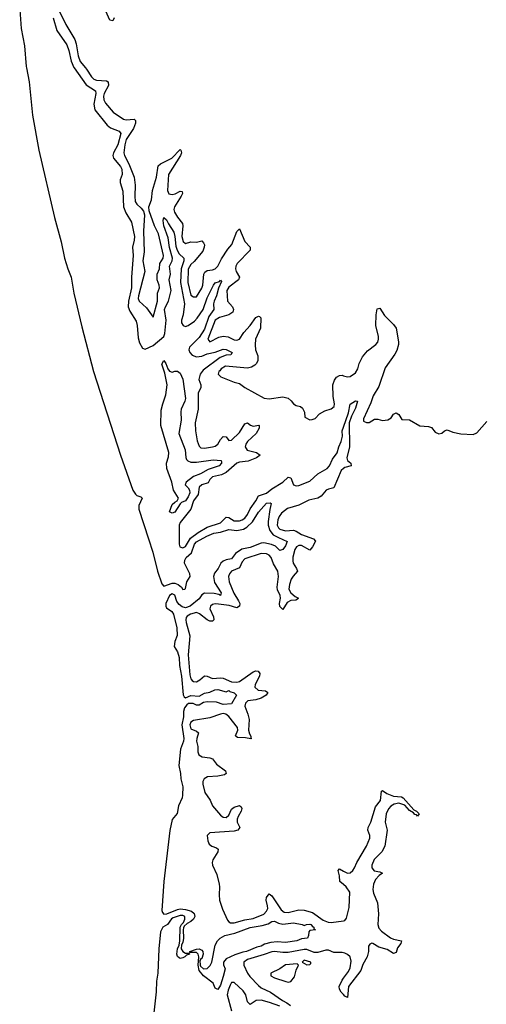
# Model space of a CAD drawing. Header units: inches. Extents: x 2323201 to 2563958, y 895391 to 1023096.
# Tile 61 of 196: x 2427601 to 2431059, y 963059 to 970357. Entities that reach past the tile are written whole.
import ezdxf

# ---------------------------------------------------------------- set-up
doc = ezdxf.new("R2010")
doc.units = ezdxf.units.IN
doc.header["$MEASUREMENT"] = 0
for name, color, linetype in [('C4926', 7, 'Continuous'), ('C4927', 7, 'Continuous'), ('C4936', 7, 'Continuous')]:
    doc.layers.add(name, color=color, linetype=linetype)

msp = doc.modelspace()

# ---------------------------------------------------------------- linework, layer by layer
at = {"layer": 'C4926', "color": 5}
for points, elevation in [([(2427650.5, 970000), (2427670, 969896), (2427696.2, 969650), (2427742.3, 969390), (2427857.7, 968890), (2427908.7, 968710), (2427934.1, 968590), (2427957.8, 968510), (2427982.1, 968450), (2428002.1, 968330), (2428061.3, 968081.3), (2428149.1, 967749.1), (2428348.7, 967128.7), (2428439.8, 966870), (2428459.3, 966839.3), (2428470, 966830.2), (2428499.6, 966819.6), (2428507.6, 966810), (2428484.8, 966755.2), (2428484.4, 966730), (2428556.6, 966510), (2428587, 966410), (2428622, 966270), (2428655, 966175), (2428670, 966158), (2428730, 966181.1), (2428750, 966181.2), (2428776.5, 966170), (2428800.3, 966150), (2428810, 966133.4), (2428824.7, 966135.3), (2428830, 966142), (2428839.8, 966190), (2428863.5, 966230), (2428861.2, 966250), (2428823.4, 966330), (2428823.7, 966350), (2428835.2, 966370), (2428873.4, 966406.5), (2428897.1, 966470), (2428910, 966486.6), (2428988.8, 966530), (2429039.7, 966550), (2429090, 966558.9), (2429150, 966577.3), (2429210, 966570.5), (2429258.8, 966581.2), (2429284.4, 966595.6), (2429325.9, 966634.1), (2429370, 966706.7), (2429430, 966773.7), (2429456.5, 966776.5), (2429464, 966770), (2429453.5, 966726.5), (2429441.6, 966638.4), (2429442, 966610), (2429453.8, 966570), (2429480, 966540), (2429517.9, 966517.9), (2429583, 966490), (2429570, 966458), (2429550, 966429.3), (2429530, 966423.7), (2429496, 966456), (2429467.8, 966467.8), (2429410, 966478.9), (2429390, 966477.7), (2429310, 966445.4), (2429247.2, 966432.8), (2429199.2, 966400.8), (2429170, 966361.1), (2429130, 966353.6), (2429110, 966344.8), (2429092.4, 966327.6), (2429072.3, 966290), (2429044.7, 966255.3), (2429038.4, 966230), (2429045.3, 966185.3), (2429093.6, 966110), (2429090.2, 966089.8), (2429077.5, 966097.5), (2429043.2, 966103.2), (2428970, 966106.2), (2428950, 966093.3), (2428930, 966064.7), (2428865, 966010), (2428830, 965998.1), (2428804, 966004), (2428781.7, 966021.7), (2428765.6, 966045.6), (2428750.6, 966090.6), (2428730, 966102.3), (2428710, 966089.7), (2428685, 966030), (2428684.1, 966010), (2428690, 965998.7), (2428728.9, 965970), (2428741.2, 965950), (2428765.6, 965850), (2428767, 965793), (2428750, 965749), (2428746.9, 965710), (2428771.3, 965671.3), (2428783.6, 965630), (2428784.2, 965570), (2428800.1, 965490), (2428812.3, 965352.3), (2428819.2, 965339.2), (2428830, 965331.8), (2428870, 965349), (2428930, 965343.1), (2428970, 965364.4), (2429010, 965373.1), (2429046, 965390), (2429070, 965392.9), (2429130, 965376), (2429150, 965386), (2429158.5, 965378.5), (2429190, 965368), (2429208, 965350), (2429170, 965286), (2429110, 965280.4), (2429058.3, 965298.3), (2428990, 965301.4), (2428964, 965296), (2428930, 965275.4), (2428910, 965275.3), (2428887.4, 965287.4), (2428851.9, 965288.1), (2428840.1, 965279.9), (2428823.3, 965256.7), (2428814.8, 965230), (2428813.9, 965190), (2428801.8, 965130), (2428816.2, 965030), (2428814, 965010), (2428793.3, 964950), (2428779.8, 964830), (2428792.7, 964770), (2428795, 964730), (2428809.5, 964670), (2428807.3, 964610), (2428804.4, 964590), (2428778, 964530), (2428768, 964472), (2428732, 964428), (2428713.2, 964346.8), (2428668.9, 963970), (2428655.4, 963755.4), (2428660, 963740), (2428670, 963727.1), (2428691.5, 963728.5), (2428770, 963761.9), (2428790, 963766), (2428830, 963762.6), (2428874.7, 963750), (2428892.9, 963732.9), (2428898, 963710), (2428890, 963689.9), (2428870, 963673.3), (2428841.4, 963658.6), (2428820.8, 963639.2), (2428814.5, 963625.5), (2428811.2, 963610), (2428816.1, 963550), (2428810, 963516.2), (2428800.3, 963499.7), (2428797.7, 963470), (2428810, 963449.1), (2428830, 963438.2), (2428858, 963438), (2428859.1, 963430), (2428836.6, 963423.4), (2428823.6, 963410), (2428810, 963403.6), (2428790, 963399.5), (2428783.2, 963403.2), (2428770, 963412.8), (2428764.5, 963430), (2428769.4, 963470), (2428782.5, 963497.5), (2428787.7, 963530), (2428789.3, 963630), (2428799.8, 963650), (2428814.5, 963665.5), (2428825.5, 963690), (2428824.4, 963710), (2428810, 963718), (2428790, 963717.9), (2428739.1, 963700.9), (2428727.1, 963693), (2428696, 963650), (2428661.1, 963630), (2428644.2, 963595.8), (2428631.3, 963470), (2428623.8, 963290), (2428613.6, 963230), (2428611.8, 963151.8), (2428507.3, 962190)], 40), ([(2428004.8, 970000), (2428094.6, 969874.6), (2428163.9, 969830), (2428166.4, 969810), (2428150.1, 969730), (2428157.6, 969690), (2428250, 969574.5), (2428274.5, 969554.5), (2428337, 969530), (2428350, 969512.7), (2428328.3, 969430), (2428296.6, 969370), (2428291.4, 969350), (2428296.5, 969330), (2428347.8, 969270), (2428357.9, 969250), (2428360.8, 969210), (2428346.4, 969170), (2428345.1, 969150), (2428365.9, 969085.9), (2428370.9, 968970), (2428386.5, 968926.5), (2428430, 968855.6), (2428450.6, 968750.6), (2428450, 968724.2), (2428436.5, 968670), (2428442, 968610), (2428429.2, 968450), (2428429.4, 968370), (2428407.6, 968270), (2428405.6, 968230), (2428416.5, 968196.5), (2428463.3, 968123.3), (2428471.2, 968091.2), (2428478.1, 967998.1), (2428490, 967961.3), (2428510, 967923.2), (2428530, 967915.8), (2428590, 967942.4), (2428668.7, 968010), (2428677.2, 968030), (2428686.7, 968130), (2428674.8, 968210), (2428680.5, 968230), (2428703.3, 968270), (2428723.7, 968350), (2428709.6, 968430), (2428717.4, 968470), (2428710.9, 968530), (2428729.9, 968570), (2428734.4, 968590), (2428710.5, 968669.5), (2428701.5, 968741.5), (2428668.3, 968830), (2428664.1, 968870), (2428669.9, 968890.1), (2428690, 968873.5), (2428703.6, 968843.6), (2428742.9, 968782.9), (2428751.4, 968751.4), (2428758.8, 968678.8), (2428767.9, 968647.9), (2428782.6, 968622.6), (2428818.1, 968590), (2428816.6, 968570), (2428797.9, 968510), (2428793.4, 968410), (2428821.1, 968250), (2428812.3, 968170), (2428800.3, 968130), (2428799.9, 968110), (2428811.5, 968091.5), (2428830, 968083.6), (2428850, 968089.7), (2428896.3, 968123.7), (2428915.9, 968144.1), (2428961.2, 968210), (2428990, 968294.6), (2429036.5, 968390), (2429050, 968407.8), (2429082.7, 968417.3), (2429090, 968425.5), (2429095.5, 968415.5), (2429073.4, 968366.6), (2429058.9, 968310), (2429041.7, 968270), (2429037.5, 968250), (2429039.1, 968210), (2429003.1, 968156.9), (2428970, 968064.3), (2428930, 968002.1), (2428859.5, 967930), (2428853.7, 967910), (2428861.6, 967890), (2428878, 967870), (2428910, 967857.4), (2428950, 967862.6), (2428990, 967881.1), (2429050, 967892.2), (2429110, 967915.4), (2429130, 967913.7), (2429176.5, 967890), (2429166.9, 967873.1), (2429130, 967870.6), (2429086.5, 967853.5), (2428961.4, 967758.6), (2428939.5, 967730), (2428929.2, 967690), (2428943.1, 967650), (2428943.9, 967630), (2428923.5, 967590), (2428922.6, 967470), (2428901.6, 967370), (2428903.2, 967310), (2428916.3, 967236.3), (2428930, 967195), (2428944.3, 967184.3), (2428970, 967182.1), (2429030, 967190.1), (2429050, 967196.3), (2429068.4, 967210), (2429090, 967245.9), (2429110, 967267.5), (2429130, 967264.2), (2429150, 967239.2), (2429170, 967239.9), (2429230, 967297.7), (2429270, 967361.5), (2429290, 967370.2), (2429311, 967351), (2429330, 967343.3), (2429372.1, 967352.1), (2429375.8, 967350), (2429374.5, 967330), (2429353, 967290), (2429289.7, 967230.3), (2429276.7, 967210), (2429271.1, 967190), (2429286.5, 967166.5), (2429354.9, 967150), (2429383.6, 967130), (2429355.4, 967110), (2429294.2, 967085.8), (2429230, 967077), (2429210, 967069.9), (2429130, 967000.2), (2429096.5, 966983.5), (2429030.5, 966969.5), (2429010.7, 966950), (2428996.6, 966923.4), (2428950, 966909.3), (2428930, 966892.7), (2428923, 966837), (2428889.7, 966790.3), (2428868.8, 966730), (2428791.4, 966630), (2428783.3, 966610), (2428781.7, 966470), (2428788.7, 966448.7), (2428810, 966442.5), (2428830, 966452.7), (2428866.8, 966513.2), (2428922.7, 966557.3), (2428990, 966596.9), (2429090, 966627.4), (2429130, 966670.1), (2429150, 966667.7), (2429190, 966641.9), (2429230, 966643.2), (2429250.7, 966649.3), (2429270, 966662.9), (2429289.7, 966690), (2429308.3, 966731.7), (2429349.9, 966790), (2429370, 966828.1), (2429430, 966847.4), (2429470, 966880.2), (2429550.4, 966929.6), (2429590, 966966.3), (2429610, 966962), (2429630.1, 966910), (2429650, 966901), (2429670, 966904.1), (2429750, 966937.4), (2429810, 966990.8), (2429878.5, 967030), (2429897.8, 967050), (2429919.4, 967100.6), (2429953.3, 967146.7), (2429965.6, 967190), (2429983.6, 967230), (2429992.6, 967270), (2429990.5, 967310), (2430000, 967337)], 60), ([(2428088.4, 970000), (2428096.5, 969990), (2428133.2, 969933.2), (2428150, 969916.8), (2428170, 969908), (2428245.1, 969905.1), (2428255.9, 969895.9), (2428258.1, 969870), (2428227.6, 969810), (2428222.1, 969790), (2428223.9, 969763.9), (2428237.4, 969737.4), (2428292.6, 969672.6), (2428370, 969620.4), (2428390, 969613.8), (2428450, 969620.5), (2428459.8, 969610), (2428459.2, 969590), (2428444.1, 969550), (2428390, 969469.1), (2428379.5, 969430), (2428373.2, 969370), (2428376.6, 969350), (2428410.4, 969290), (2428448.2, 969190), (2428456.5, 969130), (2428453.4, 969050), (2428457.6, 969010), (2428468.8, 968988.8), (2428501.4, 968961.4), (2428518.6, 968938.6), (2428525.1, 968910), (2428518.6, 968790), (2428522.9, 968637.1), (2428514, 968570), (2428527.5, 968490), (2428481.5, 968310), (2428480.1, 968290), (2428485.3, 968270), (2428541.2, 968221.2), (2428590, 968151.3), (2428622.3, 968270), (2428622.9, 968330), (2428637.4, 968370), (2428635.2, 968390), (2428620.8, 968430), (2428619.9, 968470), (2428635.9, 968510), (2428638.4, 968550), (2428663, 968590), (2428666.4, 968610), (2428629.4, 968770), (2428601.1, 968830), (2428561.5, 968941.5), (2428559.1, 968970), (2428577.9, 969022.1), (2428584.7, 969090), (2428615.2, 969190), (2428626.7, 969273.3), (2428643.5, 969290), (2428728.4, 969331.6), (2428790, 969394), (2428796.3, 969390), (2428800.3, 969370), (2428793.7, 969350), (2428702.7, 969210), (2428696.5, 969090), (2428707.2, 969067.2), (2428730, 969060.9), (2428753.9, 969066.1), (2428790, 969085.5), (2428804, 969084), (2428806.5, 969070), (2428798, 969050), (2428748.7, 968970), (2428742.7, 968950), (2428748.3, 968930), (2428770, 968894), (2428807.3, 968847.3), (2428809.7, 968829.7), (2428803.5, 968750), (2428813, 968713), (2428830, 968697.6), (2428870, 968710.1), (2428910, 968708.4), (2428950, 968716.9), (2428963.6, 968703.6), (2428969.5, 968689.5), (2428969, 968670), (2428958.2, 968641.8), (2428894.9, 968565.1), (2428870, 968541.5), (2428850, 968507.6), (2428847.1, 968410), (2428870, 968316.5), (2428890, 968302), (2428910, 968303.8), (2428950, 968366.7), (2428959.2, 968390), (2428965.2, 968470), (2428973.8, 968486.2), (2428990, 968498.4), (2429030, 968502), (2429050, 968509.5), (2429070, 968531.1), (2429096.3, 968583.7), (2429143.9, 968656.1), (2429172.5, 968690), (2429210, 968786.7), (2429230, 968808), (2429270, 968712), (2429308.7, 968670), (2429308.1, 968650), (2429212.5, 968550), (2429202.8, 968530), (2429200.5, 968510), (2429205.5, 968490), (2429228.9, 968450), (2429221.4, 968430), (2429150, 968374.6), (2429136.3, 968350), (2429140.9, 968270), (2429178.4, 968230), (2429186.1, 968210), (2429180.6, 968190), (2429150.1, 968169.9), (2429082.4, 968150), (2429050.2, 968130), (2428994.9, 967990), (2429010, 967970.4), (2429076.8, 968003.2), (2429110, 968011), (2429145.8, 968005.8), (2429190, 967985.3), (2429210, 967982.6), (2429230, 967988.2), (2429262.1, 968037.9), (2429307.9, 968090), (2429349.9, 968150.1), (2429370, 968159.6), (2429377.5, 968157.5), (2429387.6, 968147.6), (2429384.6, 968070), (2429349.7, 967990.3), (2429346.6, 967946.6), (2429347.9, 967910), (2429366.6, 967866.6), (2429365.2, 967830), (2429356.1, 967810), (2429343.6, 967796.4), (2429318, 967782), (2429290, 967775.4), (2429127.3, 967790), (2429094, 967770), (2429085.1, 967754.9), (2429076, 967750), (2429071.3, 967730), (2429092, 967710), (2429190, 967670.8), (2429230, 967661), (2429270.6, 967630.6), (2429412.8, 967552.8), (2429450, 967546.4), (2429550, 967561.1), (2429590, 967552.4), (2429613, 967533), (2429630, 967510.7), (2429650, 967497.3), (2429682, 967490), (2429698, 967478), (2429711.3, 967448.7), (2429714, 967410), (2429750, 967392), (2429767.3, 967392.7), (2429790, 967402), (2429823.7, 967436.3), (2429861.6, 967458.4), (2429910, 967474), (2429932, 967490), (2429934.7, 967510), (2429924.2, 967564.2), (2429921.5, 967650), (2429934.5, 967685.5), (2429950, 967708.7), (2429970, 967720.2), (2429990, 967721.3), (2430000, 967718.3)], 80), ([(2430000, 967029.9), (2429983.8, 967016.3), (2429930, 966886.8), (2429890, 966878.4), (2429871, 966869), (2429835.2, 966824.8), (2429810.2, 966809.8), (2429744, 966796), (2429670, 966758.8), (2429586.8, 966733.2), (2429541.5, 966698.5), (2429524.8, 966675.2), (2429514.4, 966650), (2429509.6, 966610), (2429519.1, 966590), (2429530, 966580.9), (2429570, 966568.2), (2429630, 966572.2), (2429650, 966567.1), (2429690, 966542.2), (2429778.7, 966510), (2429793.1, 966493.1), (2429770, 966448.8), (2429750, 966426), (2429690, 966460.5), (2429670, 966459.2), (2429652.6, 966450), (2429639.3, 966430), (2429625.5, 966374.5), (2429625.2, 966345.2), (2429628.2, 966328.2), (2429652.1, 966290), (2429659.4, 966270), (2429626.4, 966233.6), (2429612.2, 966210), (2429600.1, 966170), (2429596.3, 966136.3), (2429609.8, 966109.8), (2429642.7, 966082.7), (2429666, 966070), (2429659.1, 966060.9), (2429646.4, 966053.6), (2429610, 966050.9), (2429582.9, 966037.1), (2429550, 965986), (2429530, 966008.2), (2429526.4, 966030), (2429533.5, 966070), (2429531.3, 966090), (2429510.8, 966130), (2429508, 966150), (2429519, 966230), (2429514, 966270), (2429482.9, 966322.9), (2429465.1, 966370), (2429450, 966389.3), (2429430, 966398), (2429390, 966399.5), (2429270, 966361.8), (2429250, 966338.3), (2429230, 966293.3), (2429170, 966270.3), (2429155.4, 966250), (2429148.6, 966230), (2429153.3, 966190), (2429187, 966107), (2429223.5, 966050), (2429231.2, 966030), (2429230, 966009), (2429210, 965998.8), (2429154.1, 966014.1), (2429074.4, 966025.6), (2429050, 966027), (2429030, 966021.6), (2429015.3, 966010), (2429010.1, 965990), (2429036.3, 965930), (2429039.2, 965910), (2429030, 965898.2), (2429010, 965899.7), (2428990, 965908.1), (2428934.1, 965954.1), (2428910, 965962.1), (2428865.7, 965950), (2428843.2, 965936.8), (2428834.8, 965925.2), (2428831.5, 965910), (2428834.3, 965890), (2428862.5, 965790), (2428850, 965650), (2428862.2, 965502.2), (2428870, 965471.5), (2428879.8, 965459.8), (2428890, 965451.1), (2428910, 965450.4), (2428936.3, 965463.7), (2428970, 965494.1), (2428990, 965491.5), (2429030, 965472.8), (2429090, 965479.9), (2429110, 965475.6), (2429170, 965448.9), (2429210, 965446.1), (2429230, 965452.3), (2429330, 965523.2), (2429350, 965530.1), (2429368.3, 965528.3), (2429381.6, 965510), (2429379.1, 965490), (2429346.1, 965430), (2429344.6, 965410), (2429368, 965388), (2429422.6, 965382.7), (2429439.8, 965370), (2429426.5, 965350), (2429391.2, 965328.7), (2429350, 965314.6), (2429292.5, 965307.5), (2429273.9, 965290), (2429268.9, 965270), (2429291.9, 965210), (2429301.8, 965170), (2429295.5, 965090), (2429303.2, 965063.2), (2429314.6, 965045.4), (2429314.2, 965034.2), (2429318.7, 965030), (2429312.9, 965027.1), (2429274.4, 965034.4), (2429215.9, 965035.9), (2429204, 965044), (2429201, 965050), (2429217.6, 965090), (2429215.7, 965110), (2429151.3, 965191.3), (2429128.7, 965210), (2429110, 965214), (2429090, 965210.4), (2429010, 965183.1), (2428890, 965163.7), (2428868.7, 965151.3), (2428860.8, 965130), (2428870, 965101.8), (2428910, 965083.3), (2428925.1, 965070), (2428912.6, 965030), (2428911.4, 965010), (2428921, 964970), (2428921.5, 964930), (2428927.6, 964907.6), (2428954.3, 964894.3), (2429010, 964885.7), (2429030, 964877.9), (2429060.1, 964840.1), (2429127.3, 964790), (2429131.2, 964770), (2429119.2, 964760.8), (2429070, 964750), (2428993.8, 964746.2), (2428968.3, 964730), (2428958.6, 964710), (2428957.7, 964690), (2428972.4, 964630), (2429012.6, 964572.6), (2429029.1, 964529.1), (2429090, 964459.7), (2429110, 964445.7), (2429130, 964442.6), (2429150, 964461.3), (2429170, 964504.6), (2429190, 964520.4), (2429230, 964531.6), (2429242.4, 964522.4), (2429248, 964510), (2429242.5, 964490), (2429218.9, 964450), (2429213.7, 964430), (2429213.6, 964410), (2429233.2, 964370), (2429217.1, 964350), (2429190, 964342.2), (2429010.4, 964330), (2428990.1, 964310), (2428994.8, 964270), (2429004.9, 964244.9), (2429024.7, 964230), (2429059.3, 964219.3), (2429072.8, 964210), (2429068.9, 964190), (2429032.7, 964130), (2429027.8, 964110), (2429029.6, 964090), (2429060.9, 964020.9), (2429079.1, 963950), (2429082.9, 963930), (2429078.7, 963870), (2429082.9, 963830), (2429103.7, 963763.7), (2429141.8, 963681.8), (2429149.7, 963669.7), (2429163.1, 963663.1), (2429190, 963662.2), (2429270, 963684.1), (2429330, 963694.3), (2429410, 963727.3), (2429431.1, 963748.9), (2429438.8, 963770), (2429438.5, 963790), (2429428.1, 963830), (2429429.1, 963850), (2429450, 963877.8), (2429470, 963862.7), (2429538.6, 963758.6), (2429561.4, 963741.4), (2429590, 963739.1), (2429670, 963759.2), (2429710, 963757.5), (2429770, 963739.1), (2429850, 963682.1), (2429887.6, 963667.6), (2429910, 963666.4), (2430000, 963678.7)], 60), ([(2430000, 963947.2), (2429973, 963970), (2429969.9, 964010), (2429959.9, 964050), (2429970, 964063.2), (2430000, 964046.7)], 60), ([(2430000, 963439.6), (2429990, 963441.9), (2429930, 963443.9), (2429890, 963459.2), (2429870, 963461), (2429810, 963441.8), (2429784.1, 963444.1), (2429730, 963464), (2429710, 963464.2), (2429590, 963442.5), (2429550, 963442.8), (2429490, 963451.3), (2429470, 963448.7), (2429412.9, 963427.1), (2429289.5, 963390.5), (2429262.9, 963370), (2429262.1, 963350), (2429289.1, 963289.1), (2429305.5, 963265.5), (2429370, 963198.2), (2429390, 963182.1), (2429460.1, 963150), (2429547.8, 963087.8), (2429580.7, 963070), (2429608.1, 963050)], 60), ([(2430000, 963131.1), (2429984.1, 963150), (2429969.9, 963170), (2429967.8, 963190), (2429990, 963238.3), (2430000, 963252.1)], 60), ([(2429530, 963044.1), (2429453.2, 963073.2), (2429390, 963088.6), (2429353.3, 963086.7), (2429310, 963057.5), (2429290, 963077.2), (2429277.8, 963130), (2429258.1, 963158.1), (2429190, 963219.4), (2429170, 963219.6), (2429159.5, 963200.5), (2429144.8, 963164.8), (2429139.7, 963130), (2429170.1, 963010.1)], 60)]:
    msp.add_lwpolyline(points, dxfattribs=dict(at, elevation=elevation))
for points, elevation in [([(2428730, 967744.7), (2428750, 967752), (2428770, 967751.3), (2428790, 967738), (2428810, 967692), (2428830.3, 967550), (2428825.5, 967530), (2428797.6, 967470), (2428794, 967450), (2428796.5, 967390), (2428780.9, 967290), (2428827.2, 967170), (2428831.7, 967111.7), (2428838, 967098), (2428847.2, 967087.2), (2428870, 967077.6), (2428910, 967078.4), (2429035.4, 967095.4), (2429094, 967090), (2429096.9, 967076.9), (2429096, 967070), (2429078.8, 967050), (2428997.4, 967022.6), (2428942, 966990), (2428890, 966971.8), (2428834.8, 966930), (2428828, 966910), (2428850, 966888.2), (2428860.3, 966870), (2428861.8, 966850), (2428850, 966819.8), (2428830, 966789.8), (2428800.6, 966779.4), (2428790.2, 966769.8), (2428750, 966706.3), (2428730, 966698.7), (2428712.3, 966710), (2428730, 966764.9), (2428750, 966781.6), (2428769, 966790), (2428777, 966810), (2428740.9, 966870), (2428729.5, 966929.5), (2428691.5, 967030), (2428688.4, 967070), (2428703.1, 967116.9), (2428705.7, 967150), (2428646.3, 967350), (2428650, 967462), (2428660.5, 967510), (2428683.3, 967576.7), (2428692.7, 967650), (2428676.5, 967736.5), (2428655.3, 967804.7), (2428670, 967831.3), (2428684.7, 967810), (2428698, 967770), (2428710, 967752)], 40), ([(2429550, 963651.8), (2429630, 963661.7), (2429694, 963650), (2429710, 963642), (2429726, 963650), (2429750, 963653), (2429758, 963650), (2429772.8, 963632.8), (2429782, 963630), (2429782, 963622), (2429794, 963610), (2429750, 963606), (2429743.6, 963596.4), (2429742, 963570), (2429734, 963550), (2429690, 963545.2), (2429654, 963530), (2429570, 963516), (2429510, 963521.3), (2429462.9, 963517.1), (2429415.4, 963504.6), (2429390.7, 963490), (2429358, 963482), (2429281, 963450), (2429254.3, 963445.7), (2429194.6, 963425.4), (2429130, 963395.1), (2429110.8, 963370), (2429111, 963351), (2429122.8, 963322.8), (2429110, 963265.1), (2429090, 963200.9), (2429070, 963168.8), (2429050, 963179.3), (2429035.8, 963215.8), (2428963.4, 963270), (2428932.1, 963310), (2428924.1, 963350), (2428928.1, 963410), (2428923.5, 963430), (2428910, 963442), (2428862, 963442), (2428862.9, 963450), (2428911.4, 963468.6), (2428930, 963470.1), (2428950, 963459.2), (2428958.4, 963450), (2428961.3, 963430), (2428950, 963398.4), (2428943.4, 963396.6), (2428936.7, 963383.3), (2428937.8, 963350), (2428940.9, 963340.9), (2428963, 963323), (2428990, 963325), (2429013.7, 963346.3), (2429025.3, 963370), (2429050, 963498.4), (2429067.4, 963530), (2429086.9, 963550), (2429122.4, 963570), (2429194.9, 963585.1), (2429310, 963629), (2429398.2, 963641.8), (2429443.4, 963656.6), (2429470, 963672.3), (2429490, 963674.7), (2429519.3, 963659.3)], 40), ([(2429658, 963358), (2429570, 963352), (2429530, 963321.2), (2429462, 963290), (2429462, 963270), (2429490, 963256), (2429572.7, 963227.3), (2429590, 963224), (2429610, 963226.8), (2429637.2, 963262.8), (2429648.9, 963311.1), (2429666, 963350)], 80), ([(2429710, 963386), (2429694, 963370), (2429730, 963352), (2429750, 963354), (2429758, 963362), (2429758, 963370)], 80)]:
    msp.add_lwpolyline(points, close=True, dxfattribs=dict(at, elevation=elevation))
at = {"layer": 'C4927', "color": 5}
for points, elevation in [([(2427600.9, 970430), (2427612.5, 970292.5), (2427636.6, 970163.4), (2427648.6, 970010), (2427650.5, 970000)], 40), ([(2427883.5, 970443.5), (2427941.7, 970321.7), (2428009.3, 970210), (2428019.2, 970179.2), (2428034.2, 970090), (2428050, 970047.7), (2428088.4, 970000)], 80), ([(2428301.1, 970370), (2428290, 970348.4), (2428270, 970354.3), (2428230, 970442.2)], 80), ([(2427850, 970370.9), (2427876.1, 970276.1), (2427950.1, 970170), (2427965.3, 970130), (2427981.4, 970050), (2428002.8, 970002.8), (2428004.8, 970000)], 60)]:
    msp.add_lwpolyline(points, dxfattribs=dict(at, elevation=elevation))
at = {"layer": 'C4936', "color": 5}
for points, elevation in [([(2430000, 967718.3), (2430030, 967709.2), (2430050, 967712.4), (2430090, 967739.1), (2430108.1, 967770), (2430117.3, 967810), (2430142.2, 967857.8), (2430178, 967902), (2430239.8, 967950), (2430254, 967966), (2430260.9, 967990), (2430260.5, 968010), (2430239.3, 968090), (2430241.7, 968170), (2430250, 968214.8), (2430270, 968218.8), (2430304.5, 968164.4), (2430370, 968098.3), (2430390.3, 968070), (2430408.5, 967970), (2430407.5, 967950), (2430395.1, 967904.8), (2430381.1, 967878.9), (2430310, 967777.7), (2430261.7, 967638.3), (2430220.2, 967570), (2430203.8, 967516.2), (2430150, 967398), (2430150, 967382), (2430170, 967372), (2430190, 967372), (2430230, 967396), (2430255.3, 967395.3), (2430290, 967386), (2430330, 967391.3), (2430354.6, 967405.4), (2430370, 967434), (2430390, 967442), (2430410, 967432), (2430432.7, 967392.7), (2430490, 967391.3), (2430566.8, 967346.8), (2430630, 967342.8), (2430653.4, 967333.4), (2430679.8, 967299.8), (2430706.4, 967286.4), (2430730, 967291.3), (2430749.2, 967310.8), (2430770, 967318), (2430810, 967301), (2430870, 967286.8), (2430962, 967282), (2430990, 967296), (2431062, 967378)], 80), ([(2430000, 967337), (2430037.4, 967442.7), (2430050, 967507.2), (2430090, 967532.9), (2430104.7, 967530), (2430090, 967478), (2430061, 967419), (2430043, 967370), (2430045.1, 967190), (2430026.1, 967110), (2430030.6, 967090), (2430054.7, 967070), (2430058, 967050), (2430010, 967038.3), (2430000, 967029.9)], 60), ([(2430000, 964046.7), (2430030, 964030.1), (2430050, 964033.1), (2430069.2, 964050), (2430082.5, 964070), (2430099.5, 964110), (2430172, 964230), (2430195.9, 964290), (2430194.7, 964310), (2430181.6, 964350), (2430183.9, 964370), (2430203.4, 964410), (2430238.3, 964521.7), (2430276, 964570), (2430282.4, 964637.6), (2430290, 964644.4), (2430321.9, 964621.9), (2430370, 964600.9), (2430430, 964596.2), (2430442.4, 964590), (2430521.1, 964501.1), (2430541.6, 964490), (2430560.3, 964470), (2430550, 964452.3), (2430542.5, 964462.5), (2430530, 964466.8), (2430519, 964479), (2430490, 964496.4), (2430456, 964536), (2430410, 964549.9), (2430376.8, 964543.2), (2430352, 964528), (2430333.4, 964506.6), (2430315.7, 964470), (2430309.5, 964410), (2430323.6, 964350), (2430306.8, 964230), (2430284.7, 964190), (2430226.8, 964133.2), (2430210.1, 964090), (2430210.6, 964070), (2430227.9, 964047.9), (2430270, 964041.6), (2430288.8, 964030), (2430265.8, 964014.2), (2430236.9, 963983.1), (2430222.2, 963950), (2430218.7, 963910), (2430223.8, 963883.8), (2430253.6, 963810), (2430259.1, 963730), (2430254.6, 963650), (2430262.3, 963622.3), (2430281.2, 963601.2), (2430350, 963552.7), (2430370, 963542.5), (2430430.2, 963530), (2430426.2, 963510), (2430401.8, 963478.2), (2430390, 963443.5), (2430370, 963436.3), (2430324.9, 963464.9), (2430263.3, 963483.3), (2430218.7, 963510), (2430210, 963512.9), (2430195.6, 963504.4), (2430186.5, 963490), (2430185.4, 963450), (2430175.9, 963410), (2430144.9, 963355.1), (2430128.5, 963310), (2430038.8, 963190), (2430030, 963109.4), (2430010, 963119.2), (2430000, 963131.1)], 60), ([(2430000, 963678.7), (2430010, 963680.1), (2430022.8, 963697.2), (2430043.6, 963776.4), (2430046.4, 963890), (2430020.3, 963930), (2430000, 963947.2)], 60), ([(2430000, 963252.1), (2430036.9, 963303.1), (2430050.4, 963329.6), (2430057.5, 963377.5), (2430050.9, 963410), (2430030, 963428.1), (2430010, 963437.2), (2430000, 963439.6)], 60)]:
    msp.add_lwpolyline(points, dxfattribs=dict(at, elevation=elevation))

doc.saveas('drawing.dxf')
